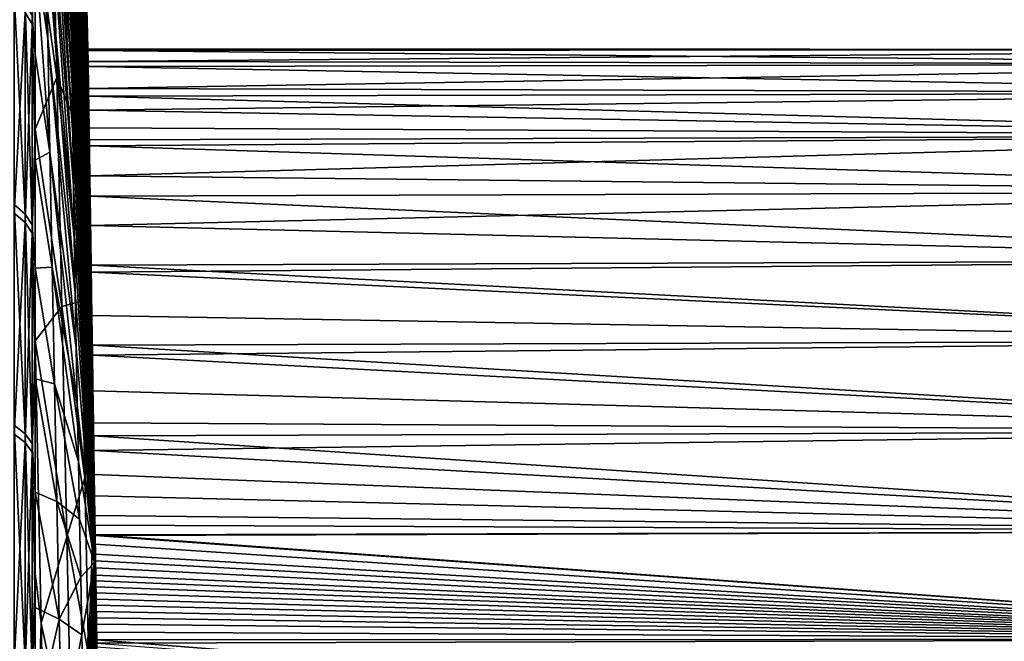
# Model space of a CAD drawing. Header units: metres. Extents: x 59 to 125, y -85 to 130.
# Tile 98 of 125: x 71 to 92, y 38 to 52. Entities that reach past the tile are written whole.
import ezdxf

# ---------------------------------------------------------------- set-up
doc = ezdxf.new("R2010")
doc.units = ezdxf.units.M
doc.layers.add('solid_20664500_510', color=7, linetype='CONTINUOUS')

msp = doc.modelspace()

# ---------------------------------------------------------------- linework, layer by layer
at = {"layer": 'solid_20664500_510'}
for points in [[(71.268158, 64.255669, -49.208832), (71.949524, 52.145664, -35.422073), (71.960434, 51.19434, -36.218426)], [(71.268158, 64.255669, -49.208832), (71.960434, 51.19434, -36.218426), (71.290665, 62.310703, -50.818989)], [(71.290665, 62.310703, -50.818989), (71.960434, 51.19434, -36.218426), (71.973206, 50.191139, -36.948311)], [(71.290665, 62.310703, -50.818989), (71.973206, 50.191139, -36.948311), (71.317017, 60.259426, -52.291264)], [(71.317017, 60.259426, -52.291264), (71.973206, 50.191139, -36.948311), (71.987785, 49.140694, -37.60836)], [(71.317017, 60.259426, -52.291264), (71.987785, 49.140694, -37.60836), (71.347076, 58.111603, -53.618649)], [(71.813965, 60.254391, 29.256651), (72.262993, 51.173424, 13.022092), (72.204071, 53.504143, 12.184523)], [(71.813965, 60.254391, 29.256651), (71.904144, 56.684917, 30.534286), (72.262993, 51.173424, 13.022092)], [(71.347076, 58.111603, -53.618649), (71.987785, 49.140694, -37.60836), (72.004097, 48.047863, -38.195522)], [(71.347076, 58.111603, -53.618649), (72.004097, 48.047863, -38.195522), (71.380714, 55.877441, -54.794838)], [(71.950142, 57.99313, -24.664745), (71.961319, 58.145409, -23.418051), (72.451759, 39.968552, -21.834921)], [(71.961319, 58.145409, -23.418051), (71.974396, 58.211601, -22.163855), (72.451759, 39.968552, -21.834921)], [(71.974396, 58.211601, -22.163855), (71.989319, 58.191399, -20.908096), (72.451759, 39.968552, -21.834921)], [(71.989319, 58.191399, -20.908096), (72.00602, 58.084892, -19.656721), (72.451759, 39.968552, -21.834921)], [(72.00602, 58.084892, -19.656721), (72.024406, 57.892586, -18.415657), (72.451759, 39.968552, -21.834921)], [(71.940926, 57.755489, -25.898035), (71.950142, 57.99313, -24.664745), (72.451759, 39.968552, -21.834921)], [(72.024406, 57.892586, -18.415657), (72.044403, 57.615391, -17.190779), (72.451759, 39.968552, -21.834921)], [(71.933716, 57.433609, -27.11208), (71.940926, 57.755489, -25.898035), (72.451759, 39.968552, -21.834921)], [(72.044403, 57.615391, -17.190779), (72.065918, 57.254623, -15.987888), (72.451759, 39.968552, -21.834921)], [(71.928535, 57.029015, -28.301128), (71.933716, 57.433609, -27.11208), (72.451759, 39.968552, -21.834921)], [(72.065918, 57.254623, -15.987888), (72.088837, 56.811989, -14.812681), (72.451759, 39.968552, -21.834921)], [(71.925423, 56.543621, -29.459553), (71.928535, 57.029015, -28.301128), (72.451759, 39.968552, -21.834921)], [(72.088837, 56.811989, -14.812681), (72.11306, 56.289585, -13.670723), (72.451759, 39.968552, -21.834921)], [(71.904144, 56.684917, 30.534286), (72.321144, 48.791615, 13.701076), (72.262993, 51.173424, 13.022092)], [(71.904144, 56.684917, 30.534286), (71.993126, 53.035797, 31.562714), (72.321144, 48.791615, 13.701076)], [(71.925423, 56.543621, -29.459553), (72.451759, 39.968552, -21.834921), (71.924385, 55.979729, -30.581865)], [(72.11306, 56.289585, -13.670723), (72.138466, 55.689884, -12.567422), (72.451759, 39.968552, -21.834921)], [(71.9254, 55.348259, -31.649834), (71.924385, 55.979729, -30.581865), (72.451759, 39.968552, -21.834921)], [(70.969337, 51.758514, 65.720551), (71.122032, 51.510857, 65.40609), (71.122032, 55.764473, 61.819485)], [(71.185867, 53.688038, 63.079086), (71.122032, 55.764473, 61.819485), (71.122032, 51.510857, 65.40609)], [(71.380714, 55.877441, -54.794838), (72.004097, 48.047863, -38.195522), (72.022079, 46.917686, -38.707081)], [(71.380714, 55.877441, -54.794838), (72.022079, 46.917686, -38.707081), (71.417755, 53.567577, -55.814228)], [(72.138466, 55.689884, -12.567422), (72.417389, 42.290272, -20.391083), (72.451759, 39.968552, -21.834921)], [(72.138466, 55.689884, -12.567422), (72.16494, 55.015724, -11.508001), (72.417389, 42.290272, -20.391083)], [(71.928436, 54.645718, -32.672443), (71.9254, 55.348259, -31.649834), (72.451759, 39.968552, -21.834921)], [(71.458031, 51.192989, -56.671978), (71.185844, 53.058823, -63.609936), (71.185875, 55.199577, -61.760468)], [(71.648338, 50.367035, 50.754585), (71.535553, 55.231026, 49.888351), (71.185867, 53.688038, 63.079086)], [(71.417755, 53.567577, -55.814228), (71.458031, 51.192989, -56.671978), (71.185875, 55.199577, -61.760468)], [(71.535553, 55.231026, 49.888351), (72.08049, 49.324406, 32.337036), (71.993126, 53.035797, 31.562714)], [(71.648338, 50.367035, 50.754585), (72.08049, 49.324406, 32.337036), (71.535553, 55.231026, 49.888351)], [(72.16494, 55.015724, -11.508001), (72.385521, 44.442627, -18.698935), (72.417389, 42.290272, -20.391083)], [(72.16494, 55.015724, -11.508001), (72.19236, 54.270302, -10.497479), (72.385521, 44.442627, -18.698935)], [(71.933487, 53.875347, -33.644978), (71.928436, 54.645718, -32.672443), (72.451759, 39.968552, -21.834921)], [(72.19236, 54.270302, -10.497479), (72.356606, 46.396214, -16.780617), (72.385521, 44.442627, -18.698935)], [(72.19236, 54.270302, -10.497479), (72.330971, 48.127438, -14.659354), (72.356606, 46.396214, -16.780617)], [(72.19236, 54.270302, -10.497479), (72.220589, 53.457146, -9.54064), (72.330971, 48.127438, -14.659354)], [(71.940529, 53.04071, -34.562931), (71.933487, 53.875347, -33.644978), (72.451759, 39.968552, -21.834921)], [(71.185867, 49.258404, 66.595856), (71.185867, 53.688038, 63.079086), (71.122032, 51.510857, 65.40609)], [(71.648338, 50.367035, 50.754585), (71.185867, 53.688038, 63.079086), (71.185867, 49.258404, 66.595856)], [(71.417755, 53.567577, -55.814228), (72.022079, 46.917686, -38.707081), (72.041634, 45.755394, -39.140675)], [(71.417755, 53.567577, -55.814228), (72.041634, 45.755394, -39.140675), (71.458031, 51.192989, -56.671978)], [(72.204071, 53.504143, 12.184523), (72.284027, 51.298557, 8.785653), (72.271835, 52.122269, 6.174629)], [(72.204071, 53.504143, 12.184523), (72.262993, 51.173424, 13.022092), (72.284027, 51.298557, 8.785653)], [(72.220589, 53.457146, -9.54064), (72.308952, 49.615181, -12.360963), (72.330971, 48.127438, -14.659354)], [(72.220589, 53.457146, -9.54064), (72.249496, 52.580105, -8.642015), (72.308952, 49.615181, -12.360963)], [(71.185844, 53.058823, -63.609936), (71.185883, 50.855377, -65.383972), (71.122032, 51.683086, -65.270081)], [(71.50135, 48.764977, -57.364002), (71.185883, 50.855377, -65.383972), (71.185844, 53.058823, -63.609936)], [(71.458031, 51.192989, -56.671978), (71.50135, 48.764977, -57.364002), (71.185844, 53.058823, -63.609936)], [(71.949524, 52.145664, -35.422073), (71.940529, 53.04071, -34.562931), (72.451759, 39.968552, -21.834921)], [(71.993126, 53.035797, 31.562714), (72.344795, 47.193878, 15.862035), (72.321144, 48.791615, 13.701076)], [(71.993126, 53.035797, 31.562714), (72.08049, 49.324406, 32.337036), (72.344795, 47.193878, 15.862035)], [(72.304428, 51.297577, -0.33622), (72.261482, 52.821468, -1.975848), (72.26049, 52.888371, 0.761198)], [(72.305626, 51.216595, 1.969723), (72.26049, 52.888371, 0.761198), (72.263954, 52.654343, 3.48898)], [(72.305626, 51.216595, 1.969723), (72.304428, 51.297577, -0.33622), (72.26049, 52.888371, 0.761198)], [(72.306618, 51.150032, -2.639212), (72.266914, 52.45454, -4.688924), (72.261482, 52.821468, -1.975848)], [(72.304428, 51.297577, -0.33622), (72.306618, 51.150032, -2.639212), (72.261482, 52.821468, -1.975848)], [(72.249496, 52.580105, -8.642015), (72.290794, 50.841675, -9.913051), (72.308952, 49.615181, -12.360963)], [(72.249496, 52.580105, -8.642015), (72.278885, 51.645844, -7.802849), (72.290794, 50.841675, -9.913051)], [(72.310196, 50.907936, 4.256356), (72.263954, 52.654343, 3.48898), (72.271835, 52.122269, 6.174629)], [(72.310196, 50.907936, 4.256356), (72.305626, 51.216595, 1.969723), (72.263954, 52.654343, 3.48898)], [(72.312149, 50.775906, -4.914175), (72.276726, 51.791885, -7.345434), (72.266914, 52.45454, -4.688924)], [(72.306618, 51.150032, -2.639212), (72.312149, 50.775906, -4.914175), (72.266914, 52.45454, -4.688924)], [(70.734901, 52.154167, -65.865005), (70.969337, 51.931568, -65.583893), (70.969337, 47.435078, -68.906082)], [(70.734901, 47.638401, -69.201431), (70.734901, 52.154167, -65.865005), (70.969337, 47.435078, -68.906082)], [(71.960434, 51.19434, -36.218426), (71.949524, 52.145664, -35.422073), (72.451759, 39.968552, -21.834921)], [(72.318092, 50.374607, 6.50129), (72.271835, 52.122269, 6.174629), (72.284027, 51.298557, 8.785653)], [(72.318092, 50.374607, 6.50129), (72.310196, 50.907936, 4.256356), (72.271835, 52.122269, 6.174629)], [(70.734901, 51.980366, 66.002251), (70.734901, 47.455826, 69.326767), (70.969337, 51.758514, 65.720551)], [(70.969337, 51.931568, -65.583893), (71.122032, 51.683086, -65.270081), (71.122032, 47.208111, -68.576378)], [(70.969337, 47.435078, -68.906082), (70.969337, 51.931568, -65.583893), (71.122032, 47.208111, -68.576378)], [(70.734901, 47.455826, 69.326767), (70.969337, 47.253281, 69.030876), (70.969337, 51.758514, 65.720551)], [(70.969337, 51.758514, 65.720551), (70.969337, 47.253281, 69.030876), (71.122032, 51.510857, 65.40609)], [(72.321022, 50.176636, -7.147621), (72.278885, 51.645844, -7.802849), (72.276726, 51.791885, -7.345434)], [(72.312149, 50.775906, -4.914175), (72.321022, 50.176636, -7.147621), (72.276726, 51.791885, -7.345434)], [(70.969337, 47.253281, 69.030876), (71.122032, 47.02718, 68.700577), (71.122032, 51.510857, 65.40609)], [(71.185852, 48.593399, -67.082993), (71.122032, 47.208111, -68.576378), (71.122032, 51.683086, -65.270081)], [(71.185883, 50.855377, -65.383972), (71.185852, 48.593399, -67.082993), (71.122032, 51.683086, -65.270081)], [(71.185867, 49.258404, 66.595856), (71.122032, 51.510857, 65.40609), (71.122032, 47.02718, 68.700577)], [(72.332466, 49.40353, -9.208005), (72.290794, 50.841675, -9.913051), (72.278885, 51.645844, -7.802849)], [(72.324913, 49.914173, -7.914214), (72.332466, 49.40353, -9.208005), (72.278885, 51.645844, -7.802849)], [(72.321022, 50.176636, -7.147621), (72.324913, 49.914173, -7.914214), (72.278885, 51.645844, -7.802849)], [(72.262993, 51.173424, 13.022092), (72.300392, 50.193134, 11.290449), (72.284027, 51.298557, 8.785653)], [(72.329239, 49.621845, 8.682483), (72.284027, 51.298557, 8.785653), (72.300392, 50.193134, 11.290449)], [(72.329239, 49.621845, 8.682483), (72.318092, 50.374607, 6.50129), (72.284027, 51.298557, 8.785653)], [(72.312843, 50.97739, -1.019565), (72.306618, 51.150032, -2.639212), (72.304428, 51.297577, -0.33622)], [(72.312843, 50.97739, -1.019565), (72.304428, 51.297577, -0.33622), (72.305626, 51.216595, 1.969723)], [(71.458031, 51.192989, -56.671978), (72.041634, 45.755394, -39.140675), (72.062675, 44.566353, -39.494301)], [(71.458031, 51.192989, -56.671978), (72.062675, 44.566353, -39.494301), (71.50135, 48.764977, -57.364002)], [(71.973206, 50.191139, -36.948311), (71.960434, 51.19434, -36.218426), (72.451759, 39.968552, -21.834921)], [(72.262993, 51.173424, 13.022092), (72.320732, 48.819393, 13.658837), (72.300392, 50.193134, 11.290449)], [(72.262993, 51.173424, 13.022092), (72.321144, 48.791615, 13.701076), (72.320732, 48.819393, 13.658837)], [(72.31337, 50.941895, 1.633854), (72.305626, 51.216595, 1.969723), (72.310196, 50.907936, 4.256356)], [(72.312843, 50.97739, -1.019565), (72.305626, 51.216595, 1.969723), (72.31337, 50.941895, 1.633854)], [(72.316872, 50.705383, -3.669549), (72.312149, 50.775906, -4.914175), (72.306618, 51.150032, -2.639212)], [(72.316872, 50.705383, -3.669549), (72.306618, 51.150032, -2.639212), (72.312843, 50.97739, -1.019565)], [(71.50135, 48.764977, -57.364002), (71.185852, 48.593399, -67.082993), (71.185883, 50.855377, -65.383972)], [(72.31337, 50.941895, 1.633854), (72.310196, 50.907936, 4.256356), (72.318398, 50.602051, 4.259972)], [(72.318398, 50.602051, 4.259972), (72.310196, 50.907936, 4.256356), (72.318092, 50.374607, 6.50129)], [(72.312843, 50.97739, -1.019565), (103.25, 50.961086, 1.337331), (103.25, 50.961086, -1.337331)], [(72.316872, 50.705383, -3.669549), (72.312843, 50.97739, -1.019565), (103.25, 50.961086, -1.337331)], [(72.312843, 50.97739, -1.019565), (72.31337, 50.941895, 1.633854), (103.25, 50.961086, 1.337331)], [(72.31337, 50.941895, 1.633854), (103.25, 50.650578, 3.993908), (103.25, 50.961086, 1.337331)], [(72.31337, 50.941895, 1.633854), (72.318398, 50.602051, 4.259972), (103.25, 50.650578, 3.993908)], [(72.316872, 50.705383, -3.669549), (103.25, 50.961086, -1.337331), (103.25, 50.650578, -3.993908)], [(72.344528, 48.589149, -10.907593), (72.308952, 49.615181, -12.360963), (72.290794, 50.841675, -9.913051)], [(72.332466, 49.40353, -9.208005), (72.344528, 48.589149, -10.907593), (72.290794, 50.841675, -9.913051)], [(72.332283, 49.664551, -7.723158), (72.321022, 50.176636, -7.147621), (72.312149, 50.775906, -4.914175)], [(72.325439, 50.126766, -6.27744), (72.312149, 50.775906, -4.914175), (72.316872, 50.705383, -3.669549)], [(72.332283, 49.664551, -7.723158), (72.312149, 50.775906, -4.914175), (72.325439, 50.126766, -6.27744)], [(72.325439, 50.126766, -6.27744), (72.316872, 50.705383, -3.669549), (103.25, 50.650578, -3.993908)], [(72.318398, 50.602051, 4.259972), (103.25, 50.03376, 6.596474), (103.25, 50.650578, 3.993908)], [(72.325439, 50.126766, -6.27744), (103.25, 50.650578, -3.993908), (103.25, 50.03376, -6.596474)], [(72.318398, 50.602051, 4.259972), (72.318092, 50.374607, 6.50129), (72.327881, 49.96159, 6.8329)], [(72.318398, 50.602051, 4.259972), (72.327881, 49.96159, 6.8329), (103.25, 50.03376, 6.596474)], [(71.758316, 45.455669, 51.291142), (71.648338, 50.367035, 50.754585), (71.185867, 49.258404, 66.595856)], [(71.648338, 50.367035, 50.754585), (72.165825, 45.568405, 32.853565), (72.08049, 49.324406, 32.337036)], [(71.758316, 45.455669, 51.291142), (72.165825, 45.568405, 32.853565), (71.648338, 50.367035, 50.754585)], [(72.327881, 49.96159, 6.8329), (72.318092, 50.374607, 6.50129), (72.329239, 49.621845, 8.682483)], [(71.987785, 49.140694, -37.60836), (71.973206, 50.191139, -36.948311), (72.451759, 39.968552, -21.834921)], [(72.360802, 47.489624, 12.768905), (72.300392, 50.193134, 11.290449), (72.320732, 48.819393, 13.658837)], [(72.334351, 49.276272, 9.497924), (72.329239, 49.621845, 8.682483), (72.300392, 50.193134, 11.290449)], [(72.343521, 48.657043, 10.77853), (72.334351, 49.276272, 9.497924), (72.300392, 50.193134, 11.290449)], [(72.360802, 47.489624, 12.768905), (72.343521, 48.657043, 10.77853), (72.300392, 50.193134, 11.290449)], [(72.332283, 49.664551, -7.723158), (72.324913, 49.914173, -7.914214), (72.321022, 50.176636, -7.147621)], [(72.332283, 49.664551, -7.723158), (72.325439, 50.126766, -6.27744), (103.25, 50.03376, -6.596474)], [(72.327881, 49.96159, 6.8329), (103.25, 49.118969, 9.109835), (103.25, 50.03376, 6.596474)], [(72.332283, 49.664551, -7.723158), (103.25, 50.03376, -6.596474), (103.25, 49.118969, -9.109835)], [(72.353081, 48.259708, -10.887801), (72.332466, 49.40353, -9.208005), (72.324913, 49.914173, -7.914214)], [(72.337944, 49.281719, -8.722864), (72.324913, 49.914173, -7.914214), (72.332283, 49.664551, -7.723158)], [(72.353081, 48.259708, -10.887801), (72.324913, 49.914173, -7.914214), (72.337944, 49.281719, -8.722864)], [(72.327881, 49.96159, 6.8329), (72.329239, 49.621845, 8.682483), (72.334351, 49.276272, 9.497924)], [(72.327881, 49.96159, 6.8329), (72.334351, 49.276272, 9.497924), (72.341675, 49.029778, 9.313884)], [(72.327881, 49.96159, 6.8329), (72.341675, 49.029778, 9.313884), (103.25, 49.118969, 9.109835)], [(72.367561, 47.033024, -13.440352), (72.330971, 48.127438, -14.659354), (72.308952, 49.615181, -12.360963)], [(72.356316, 47.792831, -12.293447), (72.367561, 47.033024, -13.440352), (72.308952, 49.615181, -12.360963)], [(72.344528, 48.589149, -10.907593), (72.356316, 47.792831, -12.293447), (72.308952, 49.615181, -12.360963)], [(72.337944, 49.281719, -8.722864), (72.332283, 49.664551, -7.723158), (103.25, 49.118969, -9.109835)], [(72.368828, 47.195248, -12.670536), (72.344528, 48.589149, -10.907593), (72.332466, 49.40353, -9.208005)], [(72.368828, 47.195248, -12.670536), (72.332466, 49.40353, -9.208005), (72.353081, 48.259708, -10.887801)], [(71.18586, 44.716236, 69.727104), (71.185867, 49.258404, 66.595856), (71.122032, 47.02718, 68.700577)], [(71.758316, 45.455669, 51.291142), (71.185867, 49.258404, 66.595856), (71.18586, 44.716236, 69.727104)], [(72.08049, 49.324406, 32.337036), (72.372292, 45.336273, 17.873571), (72.344795, 47.193878, 15.862035)], [(72.08049, 49.324406, 32.337036), (72.165825, 45.568405, 32.853565), (72.372292, 45.336273, 17.873571)], [(72.343613, 48.898926, 9.6039), (72.334351, 49.276272, 9.497924), (72.343521, 48.657043, 10.77853)], [(72.341675, 49.029778, 9.313884), (72.334351, 49.276272, 9.497924), (72.343613, 48.898926, 9.6039)], [(72.353081, 48.259708, -10.887801), (72.337944, 49.281719, -8.722864), (103.25, 49.118969, -9.109835)], [(72.004097, 48.047863, -38.195522), (71.987785, 49.140694, -37.60836), (72.451759, 39.968552, -21.834921)], [(72.341675, 49.029778, 9.313884), (72.343613, 48.898926, 9.6039), (103.25, 49.118969, 9.109835)], [(72.343613, 48.898926, 9.6039), (103.25, 47.918583, 11.5), (103.25, 49.118969, 9.109835)], [(72.353081, 48.259708, -10.887801), (103.25, 49.118969, -9.109835), (103.25, 47.918583, -11.5)], [(71.50135, 48.764977, -57.364002), (71.547501, 46.29509, -57.887012), (71.185852, 48.593399, -67.082993)], [(71.50135, 48.764977, -57.364002), (72.062675, 44.566353, -39.494301), (72.085106, 43.35606, -39.766327)], [(71.50135, 48.764977, -57.364002), (72.085106, 43.35606, -39.766327), (71.547501, 46.29509, -57.887012)], [(72.360802, 47.489624, 12.768905), (72.320732, 48.819393, 13.658837), (72.321144, 48.791615, 13.701076)], [(72.38092, 46.131001, 14.634089), (72.321144, 48.791615, 13.701076), (72.344795, 47.193878, 15.862035)], [(72.38092, 46.131001, 14.634089), (72.360802, 47.489624, 12.768905), (72.321144, 48.791615, 13.701076)], [(72.343613, 48.898926, 9.6039), (72.343521, 48.657043, 10.77853), (72.359612, 47.818222, 11.672108)], [(72.343613, 48.898926, 9.6039), (72.359612, 47.818222, 11.672108), (103.25, 47.918583, 11.5)], [(71.185852, 48.593399, -67.082993), (71.185867, 46.274502, -68.702782), (71.122032, 47.208111, -68.576378)], [(71.547501, 46.29509, -57.887012), (71.185867, 46.274502, -68.702782), (71.185852, 48.593399, -67.082993)], [(72.359612, 47.818222, 11.672108), (72.343521, 48.657043, 10.77853), (72.360802, 47.489624, 12.768905)], [(72.383652, 46.194393, -14.069971), (72.356316, 47.792831, -12.293447), (72.344528, 48.589149, -10.907593)], [(72.383652, 46.194393, -14.069971), (72.344528, 48.589149, -10.907593), (72.368828, 47.195248, -12.670536)], [(72.396164, 45.101112, -15.825687), (72.356606, 46.396214, -16.780617), (72.330971, 48.127438, -14.659354)], [(72.387634, 45.677322, -15.178824), (72.396164, 45.101112, -15.825687), (72.330971, 48.127438, -14.659354)], [(72.378052, 46.324539, -14.391073), (72.387634, 45.677322, -15.178824), (72.330971, 48.127438, -14.659354)], [(72.367561, 47.033024, -13.440352), (72.378052, 46.324539, -14.391073), (72.330971, 48.127438, -14.659354)], [(72.368828, 47.195248, -12.670536), (72.353081, 48.259708, -10.887801), (103.25, 47.918583, -11.5)], [(72.022079, 46.917686, -38.707081), (72.004097, 48.047863, -38.195522), (72.451759, 39.968552, -21.834921)], [(72.359612, 47.818222, 11.672108), (103.25, 46.448833, 13.734648), (103.25, 47.918583, 11.5)], [(72.368828, 47.195248, -12.670536), (103.25, 47.918583, -11.5), (103.25, 46.448833, -13.734648)], [(72.356316, 47.792831, -12.293447), (72.417061, 43.689796, -17.225319), (72.410583, 44.127117, -16.816868)], [(72.383652, 46.194393, -14.069971), (72.417061, 43.689796, -17.225319), (72.356316, 47.792831, -12.293447)], [(72.356316, 47.792831, -12.293447), (72.410583, 44.127117, -16.816868), (72.367561, 47.033024, -13.440352)], [(72.359612, 47.818222, 11.672108), (72.360802, 47.489624, 12.768905), (72.381424, 46.344509, 13.873679)], [(72.359612, 47.818222, 11.672108), (72.381424, 46.344509, 13.873679), (103.25, 46.448833, 13.734648)], [(70.734901, 47.638401, -69.201431), (70.969337, 47.435078, -68.906082), (70.969337, 42.726734, -71.920517)], [(70.734901, 42.909874, -72.22879), (70.734901, 47.638401, -69.201431), (70.969337, 42.726734, -71.920517)], [(72.381424, 46.344509, 13.873679), (72.360802, 47.489624, 12.768905), (72.38092, 46.131001, 14.634089)], [(70.734901, 47.455826, 69.326767), (70.734901, 42.719334, 72.341652), (70.969337, 47.253281, 69.030876)], [(70.969337, 47.435078, -68.906082), (71.122032, 47.208111, -68.576378), (71.122032, 42.522293, -71.576385)], [(70.969337, 42.726734, -71.920517), (70.969337, 47.435078, -68.906082), (71.122032, 42.522293, -71.576385)], [(70.734901, 42.719334, 72.341652), (70.969337, 42.537006, 72.03289), (70.969337, 47.253281, 69.030876)], [(70.969337, 47.253281, 69.030876), (70.969337, 42.537006, 72.03289), (71.122032, 47.02718, 68.700577)], [(71.185883, 43.901569, -70.242294), (71.122032, 42.522293, -71.576385), (71.122032, 47.208111, -68.576378)], [(71.185867, 46.274502, -68.702782), (71.185883, 43.901569, -70.242294), (71.122032, 47.208111, -68.576378)], [(72.403664, 44.594528, 16.355766), (72.344795, 47.193878, 15.862035), (72.372292, 45.336273, 17.873571)], [(72.403664, 44.594528, 16.355766), (72.38092, 46.131001, 14.634089), (72.344795, 47.193878, 15.862035)], [(72.383652, 46.194393, -14.069971), (72.368828, 47.195248, -12.670536), (103.25, 46.448833, -13.734648)], [(70.969337, 42.537006, 72.03289), (71.122032, 42.333473, 71.688225), (71.122032, 47.02718, 68.700577)], [(71.18586, 44.716236, 69.727104), (71.122032, 47.02718, 68.700577), (71.122032, 42.333473, 71.688225)], [(72.041634, 45.755394, -39.140675), (72.022079, 46.917686, -38.707081), (72.451759, 39.968552, -21.834921)], [(72.367561, 47.033024, -13.440352), (72.410583, 44.127117, -16.816868), (72.403717, 44.590748, -16.360107)], [(72.367561, 47.033024, -13.440352), (72.403717, 44.590748, -16.360107), (72.378052, 46.324539, -14.391073)], [(72.381424, 46.344509, 13.873679), (103.25, 44.729595, 15.783558), (103.25, 46.448833, 13.734648)], [(72.383652, 46.194393, -14.069971), (103.25, 46.448833, -13.734648), (103.25, 44.729595, -15.783558)], [(71.547501, 46.29509, -57.887012), (71.596275, 43.795074, -58.238518), (71.185867, 46.274502, -68.702782)], [(71.596275, 43.795074, -58.238518), (71.185883, 43.901569, -70.242294), (71.185867, 46.274502, -68.702782)], [(71.547501, 46.29509, -57.887012), (72.085106, 43.35606, -39.766327), (72.108833, 42.130104, -39.95549)], [(71.547501, 46.29509, -57.887012), (72.108833, 42.130104, -39.95549), (71.596275, 43.795074, -58.238518)], [(72.429596, 42.842892, -17.960484), (72.385521, 44.442627, -18.698935), (72.356606, 46.396214, -16.780617)], [(72.423347, 43.265385, -17.602226), (72.429596, 42.842892, -17.960484), (72.356606, 46.396214, -16.780617)], [(72.417061, 43.689796, -17.225319), (72.423347, 43.265385, -17.602226), (72.356606, 46.396214, -16.780617)], [(72.410583, 44.127117, -16.816868), (72.417061, 43.689796, -17.225319), (72.356606, 46.396214, -16.780617)], [(72.403717, 44.590748, -16.360107), (72.410583, 44.127117, -16.816868), (72.356606, 46.396214, -16.780617)], [(72.396164, 45.101112, -15.825687), (72.403717, 44.590748, -16.360107), (72.356606, 46.396214, -16.780617)], [(72.378052, 46.324539, -14.391073), (72.403717, 44.590748, -16.360107), (72.396164, 45.101112, -15.825687)], [(72.378052, 46.324539, -14.391073), (72.396164, 45.101112, -15.825687), (72.387634, 45.677322, -15.178824)], [(72.381424, 46.344509, 13.873679), (72.38092, 46.131001, 14.634089), (72.406898, 44.624218, 15.894508)], [(72.381424, 46.344509, 13.873679), (72.406898, 44.624218, 15.894508), (103.25, 44.729595, 15.783558)], [(72.406898, 44.624218, 15.894508), (72.38092, 46.131001, 14.634089), (72.403664, 44.594528, 16.355766)], [(72.397408, 45.264812, -15.196259), (72.417061, 43.689796, -17.225319), (72.383652, 46.194393, -14.069971)], [(72.397408, 45.264812, -15.196259), (72.383652, 46.194393, -14.069971), (103.25, 44.729595, -15.783558)], [(72.062675, 44.566353, -39.494301), (72.041634, 45.755394, -39.140675), (72.451759, 39.968552, -21.834921)], [(71.864983, 40.519245, 51.495583), (71.758316, 45.455669, 51.291142), (71.18586, 44.716236, 69.727104)], [(71.758316, 45.455669, 51.291142), (72.248711, 41.785671, 33.109848), (72.165825, 45.568405, 32.853565)], [(71.864983, 40.519245, 51.495583), (72.248711, 41.785671, 33.109848), (71.758316, 45.455669, 51.291142)], [(72.165825, 45.568405, 32.853565), (72.402901, 43.269001, 19.668926), (72.372292, 45.336273, 17.873571)], [(72.165825, 45.568405, 32.853565), (72.248711, 41.785671, 33.109848), (72.402901, 43.269001, 19.668926)], [(72.428818, 42.895309, 17.917036), (72.372292, 45.336273, 17.873571), (72.402901, 43.269001, 19.668926)], [(72.428818, 42.895309, 17.917036), (72.403664, 44.594528, 16.355766), (72.372292, 45.336273, 17.873571)], [(72.397408, 45.264812, -15.196259), (72.423347, 43.265385, -17.602226), (72.417061, 43.689796, -17.225319)], [(72.409996, 44.414875, -16.110615), (72.423347, 43.265385, -17.602226), (72.397408, 45.264812, -15.196259)], [(72.409996, 44.414875, -16.110615), (72.397408, 45.264812, -15.196259), (103.25, 44.729595, -15.783558)], [(72.406898, 44.624218, 15.894508), (103.25, 42.784115, 17.619022), (103.25, 44.729595, 15.783558)], [(72.409996, 44.414875, -16.110615), (103.25, 44.729595, -15.783558), (103.25, 42.784115, -17.619022)], [(71.18586, 44.598896, 69.802216), (71.18586, 44.716236, 69.727104), (71.122032, 42.333473, 71.688225)], [(71.185867, 39.731113, 72.683098), (71.18586, 44.598896, 69.802216), (71.122032, 42.333473, 71.688225)], [(71.185867, 39.731113, 72.683098), (71.18586, 44.716236, 69.727104), (71.18586, 44.598896, 69.802216)], [(71.315079, 38.665627, 69.841705), (71.18586, 44.716236, 69.727104), (71.185867, 39.731113, 72.683098)], [(71.864983, 40.519245, 51.495583), (71.18586, 44.716236, 69.727104), (71.315079, 38.665627, 69.841705)], [(72.085106, 43.35606, -39.766327), (72.062675, 44.566353, -39.494301), (72.451759, 39.968552, -21.834921)], [(72.406898, 44.624218, 15.894508), (72.403664, 44.594528, 16.355766), (72.428818, 42.895309, 17.917036)], [(72.406898, 44.624218, 15.894508), (72.428818, 42.895309, 17.917036), (72.435631, 42.682896, 17.703461)], [(72.406898, 44.624218, 15.894508), (72.435631, 42.682896, 17.703461), (103.25, 42.784115, 17.619022)], [(72.459419, 40.822784, -19.462101), (72.417389, 42.290272, -20.391083), (72.385521, 44.442627, -18.698935)], [(72.454941, 41.128174, -19.253187), (72.459419, 40.822784, -19.462101), (72.385521, 44.442627, -18.698935)], [(72.450714, 41.416008, -19.049995), (72.454941, 41.128174, -19.253187), (72.385521, 44.442627, -18.698935)], [(72.442955, 41.940018, -18.670713), (72.450714, 41.416008, -19.049995), (72.385521, 44.442627, -18.698935)], [(72.436012, 42.408318, -18.312654), (72.442955, 41.940018, -18.670713), (72.385521, 44.442627, -18.698935)], [(72.429596, 42.842892, -17.960484), (72.436012, 42.408318, -18.312654), (72.385521, 44.442627, -18.698935)], [(72.409996, 44.414875, -16.110615), (72.429596, 42.842892, -17.960484), (72.423347, 43.265385, -17.602226)], [(72.421364, 43.646893, -16.857483), (72.429596, 42.842892, -17.960484), (72.409996, 44.414875, -16.110615)], [(72.421364, 43.646893, -16.857483), (72.409996, 44.414875, -16.110615), (103.25, 42.784115, -17.619022)], [(71.185883, 43.901569, -70.242294), (71.185844, 41.478729, -71.700607), (71.122032, 42.522293, -71.576385)], [(71.64743, 41.276821, -58.416847), (71.185844, 41.478729, -71.700607), (71.185883, 43.901569, -70.242294)], [(71.596275, 43.795074, -58.238518), (71.64743, 41.276821, -58.416847), (71.185883, 43.901569, -70.242294)], [(71.596275, 43.795074, -58.238518), (72.108833, 42.130104, -39.95549), (72.133728, 40.894154, -40.060921)], [(71.596275, 43.795074, -58.238518), (72.133728, 40.894154, -40.060921), (71.64743, 41.276821, -58.416847)], [(72.421364, 43.646893, -16.857483), (72.436012, 42.408318, -18.312654), (72.429596, 42.842892, -17.960484)], [(72.431488, 42.963261, -17.467134), (72.436012, 42.408318, -18.312654), (72.421364, 43.646893, -16.857483)], [(72.431488, 42.963261, -17.467134), (72.421364, 43.646893, -16.857483), (103.25, 42.784115, -17.619022)], [(72.108833, 42.130104, -39.95549), (72.085106, 43.35606, -39.766327), (72.451759, 39.968552, -21.834921)], [(72.248711, 41.785671, 33.109848), (72.436234, 41.017071, 21.226555), (72.402901, 43.269001, 19.668926)], [(72.456139, 41.0499, 19.302601), (72.402901, 43.269001, 19.668926), (72.436234, 41.017071, 21.226555)], [(72.456139, 41.0499, 19.302601), (72.428818, 42.895309, 17.917036), (72.402901, 43.269001, 19.668926)], [(70.734901, 42.909874, -72.22879), (70.969337, 42.726734, -71.920517), (70.969337, 37.827557, -74.613739)], [(70.734901, 37.9897, -74.933563), (70.734901, 42.909874, -72.22879), (70.969337, 37.827557, -74.613739)], [(72.435631, 42.682896, 17.703461), (72.428818, 42.895309, 17.917036), (72.456139, 41.0499, 19.302601)], [(72.431488, 42.963261, -17.467134), (72.442955, 41.940018, -18.670713), (72.436012, 42.408318, -18.312654)], [(72.440315, 42.366879, -17.960871), (72.442955, 41.940018, -18.670713), (72.431488, 42.963261, -17.467134)], [(72.440315, 42.366879, -17.960871), (72.431488, 42.963261, -17.467134), (103.25, 42.784115, -17.619022)], [(70.734901, 42.719334, 72.341652), (70.734901, 37.792046, 75.03344), (70.969337, 42.537006, 72.03289)], [(70.969337, 42.726734, -71.920517), (71.122032, 42.522293, -71.576385), (71.122032, 37.646557, -74.256729)], [(70.969337, 37.827557, -74.613739), (70.969337, 42.726734, -71.920517), (71.122032, 37.646557, -74.256729)], [(72.435631, 42.682896, 17.703461), (103.25, 40.638706, 19.216219), (103.25, 42.784115, 17.619022)], [(72.435631, 42.682896, 17.703461), (72.456139, 41.0499, 19.302601), (72.467293, 40.54454, 19.277824)], [(72.435631, 42.682896, 17.703461), (72.467293, 40.54454, 19.277824), (103.25, 40.638706, 19.216219)], [(72.440315, 42.366879, -17.960871), (103.25, 42.784115, -17.619022), (103.25, 40.638706, -19.216219)], [(70.734901, 37.792046, 75.03344), (70.969337, 37.630749, 74.713196), (70.969337, 42.537006, 72.03289)], [(70.969337, 42.537006, 72.03289), (70.969337, 37.630749, 74.713196), (71.122032, 42.333473, 71.688225)], [(71.185883, 39.006557, -73.074104), (71.122032, 37.646557, -74.256729), (71.122032, 42.522293, -71.576385)], [(71.185844, 41.478729, -71.700607), (71.185883, 39.006557, -73.074104), (71.122032, 42.522293, -71.576385)], [(70.969337, 37.630749, 74.713196), (71.122032, 37.450691, 74.355705), (71.122032, 42.333473, 71.688225)], [(71.185867, 39.731113, 72.683098), (71.122032, 42.333473, 71.688225), (71.122032, 37.450691, 74.355705)], [(72.494865, 38.437801, -20.825729), (72.451759, 39.968552, -21.834921), (72.417389, 42.290272, -20.391083)], [(72.492111, 38.631321, -20.717562), (72.494865, 38.437801, -20.825729), (72.417389, 42.290272, -20.391083)], [(72.490242, 38.760933, -20.645845), (72.492111, 38.631321, -20.717562), (72.417389, 42.290272, -20.391083)], [(72.488335, 38.891483, -20.574726), (72.490242, 38.760933, -20.645845), (72.417389, 42.290272, -20.391083)], [(72.486404, 39.023281, -20.503147), (72.488335, 38.891483, -20.574726), (72.417389, 42.290272, -20.391083)], [(72.484444, 39.155296, -20.431587), (72.486404, 39.023281, -20.503147), (72.417389, 42.290272, -20.391083)], [(72.482491, 39.286491, -20.36055), (72.484444, 39.155296, -20.431587), (72.417389, 42.290272, -20.391083)], [(72.480553, 39.415878, -20.290564), (72.482491, 39.286491, -20.36055), (72.417389, 42.290272, -20.391083)], [(72.47821, 39.57008, -20.208448), (72.480553, 39.415878, -20.290564), (72.417389, 42.290272, -20.391083)], [(72.475868, 39.723007, -20.127533), (72.47821, 39.57008, -20.208448), (72.417389, 42.290272, -20.391083)], [(72.473572, 39.873154, -20.046663), (72.475868, 39.723007, -20.127533), (72.417389, 42.290272, -20.391083)], [(72.471352, 40.019024, -19.964731), (72.473572, 39.873154, -20.046663), (72.417389, 42.290272, -20.391083)], [(72.469231, 40.160534, -19.881977), (72.471352, 40.019024, -19.964731), (72.417389, 42.290272, -20.391083)], [(72.46582, 40.38871, -19.743212), (72.469231, 40.160534, -19.881977), (72.417389, 42.290272, -20.391083)], [(72.462547, 40.609436, -19.603407), (72.46582, 40.38871, -19.743212), (72.417389, 42.290272, -20.391083)], [(72.459419, 40.822784, -19.462101), (72.462547, 40.609436, -19.603407), (72.417389, 42.290272, -20.391083)], [(72.447929, 41.852169, -18.360758), (72.442955, 41.940018, -18.670713), (72.440315, 42.366879, -17.960871)], [(72.447929, 41.852169, -18.360758), (72.440315, 42.366879, -17.960871), (103.25, 40.638706, -19.216219)], [(72.133728, 40.894154, -40.060921), (72.108833, 42.130104, -39.95549), (72.451759, 39.968552, -21.834921)], [(71.864983, 40.519245, 51.495583), (72.328773, 37.994205, 33.10466), (72.248711, 41.785671, 33.109848)], [(72.248711, 41.785671, 33.109848), (72.328773, 37.994205, 33.10466), (72.436234, 41.017071, 21.226555)], [(72.447929, 41.852169, -18.360758), (72.450714, 41.416008, -19.049995), (72.442955, 41.940018, -18.670713)], [(72.454659, 41.397919, -18.694807), (72.450714, 41.416008, -19.049995), (72.447929, 41.852169, -18.360758)], [(72.454659, 41.397919, -18.694807), (72.447929, 41.852169, -18.360758), (103.25, 40.638706, -19.216219)], [(71.700722, 38.752312, -58.421158), (71.185883, 39.006557, -73.074104), (71.185844, 41.478729, -71.700607)], [(71.64743, 41.276821, -58.416847), (71.700722, 38.752312, -58.421158), (71.185844, 41.478729, -71.700607)], [(72.454659, 41.397919, -18.694807), (72.454941, 41.128174, -19.253187), (72.450714, 41.416008, -19.049995)], [(72.460915, 40.975391, -18.990503), (72.454941, 41.128174, -19.253187), (72.454659, 41.397919, -18.694807)], [(72.460915, 40.975391, -18.990503), (72.454659, 41.397919, -18.694807), (103.25, 40.638706, -19.216219)], [(71.64743, 41.276821, -58.416847), (72.133728, 40.894154, -40.060921), (72.159691, 39.653915, -40.08213)], [(71.64743, 41.276821, -58.416847), (72.159691, 39.653915, -40.08213), (71.700722, 38.752312, -58.421158)], [(72.328773, 37.994205, 33.10466), (72.471901, 38.607708, 22.527443), (72.436234, 41.017071, 21.226555)], [(72.485352, 39.076431, 20.498838), (72.456139, 41.0499, 19.302601), (72.436234, 41.017071, 21.226555)], [(72.485352, 39.076431, 20.498838), (72.436234, 41.017071, 21.226555), (72.471901, 38.607708, 22.527443)], [(72.460915, 40.975391, -18.990503), (72.459419, 40.822784, -19.462101), (72.454941, 41.128174, -19.253187)], [(72.467293, 40.54454, 19.277824), (72.456139, 41.0499, 19.302601), (72.485352, 39.076431, 20.498838)], [(72.463966, 40.769253, -19.129721), (72.459419, 40.822784, -19.462101), (72.460915, 40.975391, -18.990503)], [(72.463966, 40.769253, -19.129721), (72.460915, 40.975391, -18.990503), (103.25, 40.638706, -19.216219)], [(72.159691, 39.653915, -40.08213), (72.133728, 40.894154, -40.060921), (72.451759, 39.968552, -21.834921)], [(72.463966, 40.769253, -19.129721), (72.462547, 40.609436, -19.603407), (72.459419, 40.822784, -19.462101)], [(72.466995, 40.564224, -19.265001), (72.462547, 40.609436, -19.603407), (72.463966, 40.769253, -19.129721)], [(72.466995, 40.564224, -19.265001), (72.463966, 40.769253, -19.129721), (103.25, 40.638706, -19.216219)], [(71.967873, 35.580181, 51.366978), (71.864983, 40.519245, 51.495583), (71.315079, 38.665627, 69.841705)], [(71.967873, 35.580181, 51.366978), (72.328773, 37.994205, 33.10466), (71.864983, 40.519245, 51.495583)], [(72.466995, 40.564224, -19.265001), (72.46582, 40.38871, -19.743212), (72.462547, 40.609436, -19.603407)], [(72.470047, 40.358418, -19.397669), (72.46582, 40.38871, -19.743212), (72.466995, 40.564224, -19.265001)], [(72.466995, 40.564224, -19.265001), (103.25, 40.638706, -19.216219), (103.25, 38.32238, -20.553551)], [(72.470047, 40.358418, -19.397669), (72.466995, 40.564224, -19.265001), (103.25, 38.32238, -20.553551)], [(72.467293, 40.54454, 19.277824), (103.25, 38.32238, 20.553551), (103.25, 40.638706, 19.216219)], [(72.467293, 40.54454, 19.277824), (72.485352, 39.076431, 20.498838), (72.50145, 38.236691, 20.596363)], [(72.467293, 40.54454, 19.277824), (72.50145, 38.236691, 20.596363), (103.25, 38.32238, 20.553551)], [(72.470047, 40.358418, -19.397669), (72.469231, 40.160534, -19.881977), (72.46582, 40.38871, -19.743212)], [(72.473152, 40.148479, -19.529835), (72.469231, 40.160534, -19.881977), (72.470047, 40.358418, -19.397669)], [(72.473152, 40.148479, -19.529835), (72.470047, 40.358418, -19.397669), (103.25, 38.32238, -20.553551)], [(72.473152, 40.148479, -19.529835), (72.471352, 40.019024, -19.964731), (72.469231, 40.160534, -19.881977)], [(72.475296, 40.003521, -19.619263), (72.471352, 40.019024, -19.964731), (72.473152, 40.148479, -19.529835)], [(72.475296, 40.003521, -19.619263), (72.473152, 40.148479, -19.529835), (103.25, 38.32238, -20.553551)], [(72.1866, 38.415127, -40.01902), (72.159691, 39.653915, -40.08213), (72.451759, 39.968552, -21.834921)], [(72.214325, 37.183502, -39.871883), (72.1866, 38.415127, -40.01902), (72.451759, 39.968552, -21.834921)], [(72.242737, 35.964741, -39.641399), (72.214325, 37.183502, -39.871883), (72.451759, 39.968552, -21.834921)], [(72.271713, 34.764469, -39.328632), (72.242737, 35.964741, -39.641399), (72.451759, 39.968552, -21.834921)], [(72.301109, 33.588238, -38.935032), (72.271713, 34.764469, -39.328632), (72.451759, 39.968552, -21.834921)], [(72.330803, 32.441479, -38.46241), (72.301109, 33.588238, -38.935032), (72.451759, 39.968552, -21.834921)], [(72.360641, 31.329489, -37.912956), (72.330803, 32.441479, -38.46241), (72.451759, 39.968552, -21.834921)], [(72.390495, 30.25741, -37.289204), (72.360641, 31.329489, -37.912956), (72.451759, 39.968552, -21.834921)], [(72.420227, 29.230194, -36.59404), (72.390495, 30.25741, -37.289204), (72.451759, 39.968552, -21.834921)], [(72.449699, 28.252588, -35.830673), (72.420227, 29.230194, -36.59404), (72.451759, 39.968552, -21.834921)], [(72.478767, 27.329107, -35.002632), (72.449699, 28.252588, -35.830673), (72.451759, 39.968552, -21.834921)], [(72.507309, 26.464022, -34.113743), (72.478767, 27.329107, -35.002632), (72.451759, 39.968552, -21.834921)], [(72.535187, 25.661327, -33.168114), (72.507309, 26.464022, -34.113743), (72.451759, 39.968552, -21.834921)], [(72.562279, 24.924732, -32.170113), (72.535187, 25.661327, -33.168114), (72.451759, 39.968552, -21.834921)], [(72.588448, 24.257643, -31.124352), (72.562279, 24.924732, -32.170113), (72.451759, 39.968552, -21.834921)], [(72.613571, 23.663137, -30.035662), (72.588448, 24.257643, -31.124352), (72.451759, 39.968552, -21.834921)], [(72.485001, 37.722847, -22.923294), (72.613571, 23.663137, -30.035662), (72.451759, 39.968552, -21.834921)], [(72.523727, 36.486286, -21.696852), (72.485001, 37.722847, -22.923294), (72.451759, 39.968552, -21.834921)], [(72.518929, 36.805889, -21.574572), (72.523727, 36.486286, -21.696852), (72.451759, 39.968552, -21.834921)], [(72.513832, 37.145267, -21.439568), (72.518929, 36.805889, -21.574572), (72.451759, 39.968552, -21.834921)], [(72.508461, 37.503021, -21.289751), (72.513832, 37.145267, -21.439568), (72.451759, 39.968552, -21.834921)], [(72.503052, 37.8699, -21.120253), (72.508461, 37.503021, -21.289751), (72.451759, 39.968552, -21.834921)], [(72.500328, 38.056896, -21.02809), (72.503052, 37.8699, -21.120253), (72.451759, 39.968552, -21.834921)], [(72.497597, 38.246101, -20.93046), (72.500328, 38.056896, -21.02809), (72.451759, 39.968552, -21.834921)], [(72.494865, 38.437801, -20.825729), (72.497597, 38.246101, -20.93046), (72.451759, 39.968552, -21.834921)], [(72.477516, 39.853699, -19.710146), (72.473572, 39.873154, -20.046663), (72.471352, 40.019024, -19.964731)], [(72.477516, 39.853699, -19.710146), (72.471352, 40.019024, -19.964731), (72.475296, 40.003521, -19.619263)], [(72.479836, 39.697086, -19.803488), (72.475868, 39.723007, -20.127533), (72.473572, 39.873154, -20.046663)], [(72.479836, 39.697086, -19.803488), (72.473572, 39.873154, -20.046663), (72.477516, 39.853699, -19.710146)], [(72.477516, 39.853699, -19.710146), (72.475296, 40.003521, -19.619263), (103.25, 38.32238, -20.553551)], [(71.185867, 34.677967, 75.225121), (71.185867, 39.731113, 72.683098), (71.122032, 37.450691, 74.355705)], [(71.315079, 38.665627, 69.841705), (71.185867, 39.731113, 72.683098), (71.185867, 34.677967, 75.225121)], [(72.481644, 39.574734, -19.87525), (72.47821, 39.57008, -20.208448), (72.475868, 39.723007, -20.127533)], [(72.481644, 39.574734, -19.87525), (72.475868, 39.723007, -20.127533), (72.479836, 39.697086, -19.803488)], [(72.479836, 39.697086, -19.803488), (72.477516, 39.853699, -19.710146), (103.25, 38.32238, -20.553551)], [(72.481644, 39.574734, -19.87525), (72.479836, 39.697086, -19.803488), (103.25, 38.32238, -20.553551)], [(71.700722, 38.752312, -58.421158), (72.159691, 39.653915, -40.08213), (72.1866, 38.415127, -40.01902)], [(72.483513, 39.448723, -19.948101), (72.47821, 39.57008, -20.208448), (72.481644, 39.574734, -19.87525)], [(72.485435, 39.318703, -20.022163), (72.480553, 39.415878, -20.290564), (72.47821, 39.57008, -20.208448)], [(72.485435, 39.318703, -20.022163), (72.47821, 39.57008, -20.208448), (72.483513, 39.448723, -19.948101)], [(72.483513, 39.448723, -19.948101), (72.481644, 39.574734, -19.87525), (103.25, 38.32238, -20.553551)], [(72.487419, 39.184795, -20.097271), (72.482491, 39.286491, -20.36055), (72.480553, 39.415878, -20.290564)], [(72.487419, 39.184795, -20.097271), (72.480553, 39.415878, -20.290564), (72.485435, 39.318703, -20.022163)], [(72.48941, 39.050308, -20.171532), (72.484444, 39.155296, -20.431587), (72.482491, 39.286491, -20.36055)], [(72.48941, 39.050308, -20.171532), (72.482491, 39.286491, -20.36055), (72.487419, 39.184795, -20.097271)], [(72.485435, 39.318703, -20.022163), (72.483513, 39.448723, -19.948101), (103.25, 38.32238, -20.553551)], [(72.487419, 39.184795, -20.097271), (72.485435, 39.318703, -20.022163), (103.25, 38.32238, -20.553551)], [(72.516174, 36.994339, 21.49399), (72.485352, 39.076431, 20.498838), (72.471901, 38.607708, 22.527443)], [(72.491409, 38.915146, -20.244989), (72.486404, 39.023281, -20.503147), (72.484444, 39.155296, -20.431587)], [(72.491409, 38.915146, -20.244989), (72.484444, 39.155296, -20.431587), (72.48941, 39.050308, -20.171532)], [(72.50145, 38.236691, 20.596363), (72.485352, 39.076431, 20.498838), (72.516174, 36.994339, 21.49399)], [(72.48941, 39.050308, -20.171532), (72.487419, 39.184795, -20.097271), (103.25, 38.32238, -20.553551)], [(72.491409, 38.915146, -20.244989), (72.48941, 39.050308, -20.171532), (103.25, 38.32238, -20.553551)], [(71.185883, 39.006557, -73.074104), (71.18586, 36.490028, -74.363297), (71.122032, 37.646557, -74.256729)], [(71.700722, 38.752312, -58.421158), (71.18586, 36.490028, -74.363297), (71.185883, 39.006557, -73.074104)], [(72.493408, 38.780144, -20.317198), (72.488335, 38.891483, -20.574726), (72.486404, 39.023281, -20.503147)], [(72.493408, 38.780144, -20.317198), (72.486404, 39.023281, -20.503147), (72.491409, 38.915146, -20.244989)], [(72.495361, 38.648403, -20.386553), (72.490242, 38.760933, -20.645845), (72.488335, 38.891483, -20.574726)], [(72.495361, 38.648403, -20.386553), (72.488335, 38.891483, -20.574726), (72.493408, 38.780144, -20.317198)], [(72.493408, 38.780144, -20.317198), (72.491409, 38.915146, -20.244989), (103.25, 38.32238, -20.553551)], [(71.700722, 38.752312, -58.421158), (71.755905, 36.233551, -58.251423), (71.18586, 36.490028, -74.363297)], [(71.439568, 32.619179, 69.557396), (71.315079, 38.665627, 69.841705), (71.185867, 34.677967, 75.225121)], [(71.967873, 35.580181, 51.366978), (71.315079, 38.665627, 69.841705), (71.439568, 32.619179, 69.557396)], [(71.700722, 38.752312, -58.421158), (72.1866, 38.415127, -40.01902), (71.755905, 36.233551, -58.251423)], [(72.328773, 37.994205, 33.10466), (72.509468, 36.070045, 23.555992), (72.471901, 38.607708, 22.527443)], [(72.548294, 34.824066, 22.278294), (72.471901, 38.607708, 22.527443), (72.509468, 36.070045, 23.555992)], [(72.548294, 34.824066, 22.278294), (72.516174, 36.994339, 21.49399), (72.471901, 38.607708, 22.527443)], [(72.497894, 38.477219, -20.475056), (72.492111, 38.631321, -20.717562), (72.490242, 38.760933, -20.645845)], [(72.497894, 38.477219, -20.475056), (72.490242, 38.760933, -20.645845), (72.495361, 38.648403, -20.386553)], [(72.500343, 38.311527, -20.558998), (72.494865, 38.437801, -20.825729), (72.492111, 38.631321, -20.717562)], [(72.500343, 38.311527, -20.558998), (72.492111, 38.631321, -20.717562), (72.497894, 38.477219, -20.475056)], [(72.495361, 38.648403, -20.386553), (72.493408, 38.780144, -20.317198), (103.25, 38.32238, -20.553551)], [(72.497894, 38.477219, -20.475056), (72.495361, 38.648403, -20.386553), (103.25, 38.32238, -20.553551)], [(71.755905, 36.233551, -58.251423), (72.1866, 38.415127, -40.01902), (72.214325, 37.183502, -39.871883)], [(72.506126, 37.920715, -20.750408), (72.497597, 38.246101, -20.93046), (72.494865, 38.437801, -20.825729)], [(72.502708, 38.151981, -20.638248), (72.494865, 38.437801, -20.825729), (72.500343, 38.311527, -20.558998)], [(72.506126, 37.920715, -20.750408), (72.494865, 38.437801, -20.825729), (72.502708, 38.151981, -20.638248)], [(72.500343, 38.311527, -20.558998), (72.497894, 38.477219, -20.475056), (103.25, 38.32238, -20.553551)], [(72.500343, 38.311527, -20.558998), (103.25, 38.32238, -20.553551), (103.25, 35.866463, -21.61293)], [(72.502708, 38.151981, -20.638248), (72.500343, 38.311527, -20.558998), (103.25, 35.866463, -21.61293)], [(72.50145, 38.236691, 20.596363), (103.25, 35.866463, 21.61293), (103.25, 38.32238, 20.553551)]]:
    msp.add_3dface(points, dxfattribs=at)

doc.saveas('drawing.dxf')
